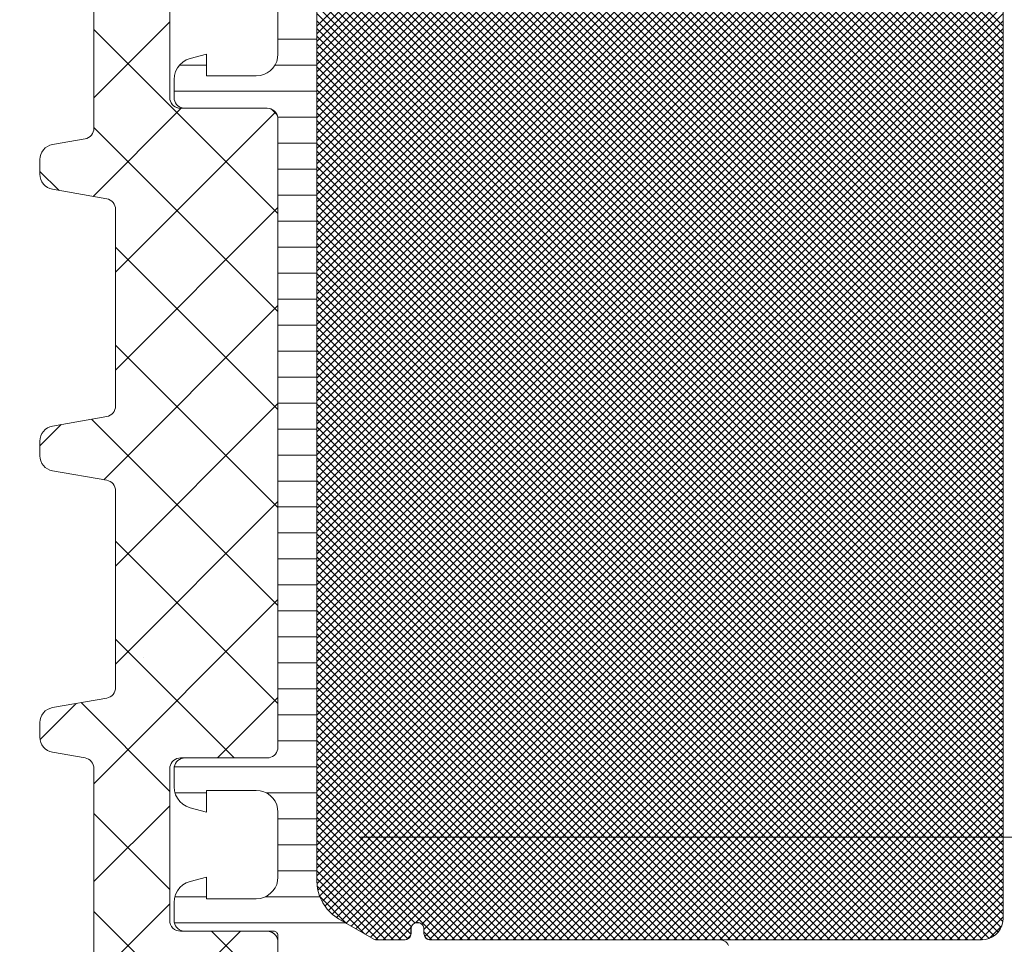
# Model space of a CAD drawing. Header units: metres. Extents: x 69 to 122.5, y -21.4 to -4.6.
# Tile 72 of 250: x 74.6293 to 74.6747, y -17.9074 to -17.8647. Entities that reach past the tile are written whole.
import ezdxf

# ---------------------------------------------------------------- set-up
doc = ezdxf.new("R2010")
doc.units = ezdxf.units.M
doc.header["$LTSCALE"] = 0.02
doc.linetypes.add('ISO-07 Punktiert', pattern=[0.889, 0.127, -0.762])
doc.layers.add('013_Beton und Stahlbetonarbeiten-000 Unterzüge', color=7, linetype='ISO-07 Punktiert', lineweight=13)
doc.layers.add('032_Metallarbeiten-Fenster', color=7, linetype='Continuous', lineweight=5)

msp = doc.modelspace()

# ---------------------------------------------------------------- linework, layer by layer
at = {"layer": '013_Beton und Stahlbetonarbeiten-000 Unterzüge'}
msp.add_lwpolyline([(74.695, -17.90244), (74.695, -18.15244), (72.245, -18.15244), (72.245, -17.90244)], close=True, dxfattribs=at)
at = {"layer": '032_Metallarbeiten-Fenster', "color": 251, "linetype": 'Continuous', "lineweight": 9, "true_color": 0x555555}
for p, q in [((74.643, -17.866052), (74.648663, -17.860389)), ((74.643, -17.866405), (74.649016, -17.860389)), ((74.643, -17.866759), (74.64937, -17.860389)), ((74.643, -17.867112), (74.649723, -17.860389)), ((74.643, -17.867466), (74.650077, -17.860389)), ((74.643, -17.867819), (74.65043, -17.860389)), ((74.643, -17.868173), (74.650784, -17.860389)), ((74.643, -17.868527), (74.651138, -17.860389)), ((74.643, -17.86888), (74.651491, -17.860389)), ((74.643, -17.869234), (74.651845, -17.860389)), ((74.643, -17.869587), (74.652198, -17.860389)), ((74.643, -17.869941), (74.652552, -17.860389)), ((74.643, -17.870294), (74.652905, -17.860389)), ((74.643, -17.870648), (74.653259, -17.860389)), ((74.643, -17.871001), (74.653612, -17.860389)), ((74.643, -17.871355), (74.653966, -17.860389)), ((74.643, -17.871709), (74.654319, -17.860389)), ((74.643, -17.872062), (74.654673, -17.860389)), ((74.643, -17.872416), (74.655027, -17.860389)), ((74.643, -17.872769), (74.65538, -17.860389)), ((74.643, -17.873123), (74.655734, -17.860389)), ((74.643, -17.873476), (74.656087, -17.860389)), ((74.643, -17.87383), (74.656441, -17.860389)), ((74.643, -17.874183), (74.656794, -17.860389)), ((74.643, -17.874537), (74.657148, -17.860389)), ((74.643, -17.87489), (74.657501, -17.860389)), ((74.643, -17.875244), (74.657855, -17.860389)), ((74.643, -17.875598), (74.658209, -17.860389)), ((74.643, -17.875951), (74.658562, -17.860389)), ((74.643, -17.876305), (74.658916, -17.860389)), ((74.643, -17.876658), (74.659269, -17.860389)), ((74.643, -17.877012), (74.659623, -17.860389)), ((74.643, -17.877365), (74.659976, -17.860389)), ((74.643, -17.877719), (74.66033, -17.860389)), ((74.643, -17.878072), (74.660683, -17.860389)), ((74.643, -17.878426), (74.661037, -17.860389)), ((74.643, -17.87878), (74.661391, -17.860389)), ((74.643, -17.879133), (74.661744, -17.860389)), ((74.643, -17.879487), (74.662098, -17.860389)), ((74.643, -17.87984), (74.662451, -17.860389)), ((74.643, -17.880194), (74.662805, -17.860389)), ((74.643, -17.880547), (74.663158, -17.860389)), ((74.643, -17.880901), (74.663512, -17.860389)), ((74.643, -17.881254), (74.663865, -17.860389)), ((74.643, -17.881608), (74.664219, -17.860389)), ((74.643, -17.881962), (74.664573, -17.860389)), ((74.643, -17.882315), (74.664926, -17.860389)), ((74.643, -17.882669), (74.66528, -17.860389)), ((74.643, -17.883022), (74.665633, -17.860389)), ((74.643, -17.883376), (74.665987, -17.860389)), ((74.643, -17.883729), (74.66634, -17.860389)), ((74.643, -17.884083), (74.666694, -17.860389)), ((74.643, -17.884436), (74.667047, -17.860389)), ((74.643, -17.88479), (74.667401, -17.860389)), ((74.643, -17.885144), (74.667755, -17.860389)), ((74.643, -17.885497), (74.668108, -17.860389)), ((74.643, -17.885851), (74.668462, -17.860389)), ((74.643, -17.886204), (74.668815, -17.860389)), ((74.643, -17.886558), (74.669169, -17.860389)), ((74.643, -17.886911), (74.669522, -17.860389)), ((74.643, -17.887265), (74.669876, -17.860389)), ((74.643, -17.887618), (74.670229, -17.860389)), ((74.643, -17.887972), (74.670583, -17.860389)), ((74.643, -17.888326), (74.670936, -17.860389)), ((74.643, -17.888679), (74.67129, -17.860389)), ((74.643, -17.889033), (74.671644, -17.860389)), ((74.643, -17.889386), (74.671997, -17.860389)), ((74.643, -17.88974), (74.672351, -17.860389)), ((74.643, -17.890093), (74.672704, -17.860389)), ((74.643, -17.890447), (74.673058, -17.860389)), ((74.643, -17.8908), (74.673411, -17.860389)), ((74.643, -17.891154), (74.67376, -17.860394)), ((74.643, -17.891507), (74.674053, -17.860454)), ((74.643, -17.891861), (74.674281, -17.86058)), ((74.643, -17.864991), (74.647341, -17.86065)), ((74.645247, -17.86064), (74.6747, -17.890093)), ((74.645471, -17.860511), (74.6747, -17.88974)), ((74.645706, -17.860392), (74.6747, -17.889386)), ((74.646057, -17.86039), (74.6747, -17.889033)), ((74.64641, -17.86039), (74.6747, -17.888679)), ((74.647981, -17.860546), (74.6747, -17.887265)), ((74.648184, -17.860395), (74.6747, -17.886911)), ((74.648531, -17.860389), (74.6747, -17.886558)), ((74.648885, -17.860389), (74.6747, -17.886204)), ((74.649238, -17.860389), (74.6747, -17.885851)), ((74.649592, -17.860389), (74.6747, -17.885497)), ((74.649945, -17.860389), (74.6747, -17.885144)), ((74.650299, -17.860389), (74.6747, -17.88479)), ((74.650653, -17.860389), (74.6747, -17.884436)), ((74.651006, -17.860389), (74.6747, -17.884083)), ((74.65136, -17.860389), (74.6747, -17.883729)), ((74.651713, -17.860389), (74.6747, -17.883376)), ((74.652067, -17.860389), (74.6747, -17.883022)), ((74.65242, -17.860389), (74.6747, -17.882669)), ((74.652774, -17.860389), (74.6747, -17.882315)), ((74.653127, -17.860389), (74.6747, -17.881962)), ((74.653481, -17.860389), (74.6747, -17.881608)), ((74.653835, -17.860389), (74.6747, -17.881254)), ((74.654188, -17.860389), (74.6747, -17.880901)), ((74.654542, -17.860389), (74.6747, -17.880547)), ((74.654895, -17.860389), (74.6747, -17.880194)), ((74.655249, -17.860389), (74.6747, -17.87984)), ((74.655602, -17.860389), (74.6747, -17.879487)), ((74.655956, -17.860389), (74.6747, -17.879133)), ((74.656309, -17.860389), (74.6747, -17.87878)), ((74.656663, -17.860389), (74.6747, -17.878426)), ((74.657017, -17.860389), (74.6747, -17.878072)), ((74.65737, -17.860389), (74.6747, -17.877719)), ((74.657724, -17.860389), (74.6747, -17.877365)), ((74.658077, -17.860389), (74.6747, -17.877012)), ((74.658431, -17.860389), (74.6747, -17.876658)), ((74.658784, -17.860389), (74.6747, -17.876305)), ((74.659138, -17.860389), (74.6747, -17.875951)), ((74.659491, -17.860389), (74.6747, -17.875598)), ((74.659845, -17.860389), (74.6747, -17.875244)), ((74.660199, -17.860389), (74.6747, -17.87489)), ((74.660552, -17.860389), (74.6747, -17.874537)), ((74.660906, -17.860389), (74.6747, -17.874183)), ((74.661259, -17.860389), (74.6747, -17.87383)), ((74.661613, -17.860389), (74.6747, -17.873476)), ((74.661966, -17.860389), (74.6747, -17.873123)), ((74.66232, -17.860389), (74.6747, -17.872769)), ((74.662673, -17.860389), (74.6747, -17.872416)), ((74.663027, -17.860389), (74.6747, -17.872062)), ((74.663381, -17.860389), (74.6747, -17.871709)), ((74.663734, -17.860389), (74.6747, -17.871355)), ((74.664088, -17.860389), (74.6747, -17.871001)), ((74.664441, -17.860389), (74.6747, -17.870648)), ((74.664795, -17.860389), (74.6747, -17.870294)), ((74.665148, -17.860389), (74.6747, -17.869941)), ((74.665502, -17.860389), (74.6747, -17.869587)), ((74.665855, -17.860389), (74.6747, -17.869234)), ((74.666209, -17.860389), (74.6747, -17.86888)), ((74.666562, -17.860389), (74.6747, -17.868527)), ((74.666916, -17.860389), (74.6747, -17.868173)), ((74.66727, -17.860389), (74.6747, -17.867819)), ((74.667623, -17.860389), (74.6747, -17.867466)), ((74.667977, -17.860389), (74.6747, -17.867112)), ((74.66833, -17.860389), (74.6747, -17.866759)), ((74.668684, -17.860389), (74.6747, -17.866405)), ((74.669037, -17.860389), (74.6747, -17.866052)), ((74.669391, -17.860389), (74.6747, -17.865698)), ((74.669744, -17.860389), (74.6747, -17.865345)), ((74.670098, -17.860389), (74.6747, -17.864991)), ((74.643, -17.892215), (74.674467, -17.860748)), ((74.643, -17.892568), (74.674602, -17.860966)), ((74.643, -17.865345), (74.647361, -17.860983)), ((74.644575, -17.861029), (74.6747, -17.891154)), ((74.644799, -17.860899), (74.6747, -17.8908)), ((74.645023, -17.86077), (74.6747, -17.890447)), ((74.647842, -17.861114), (74.6747, -17.887972)), ((74.647944, -17.860862), (74.6747, -17.887618)), ((74.643, -17.865698), (74.647531, -17.861167)), ((74.643, -17.892922), (74.674687, -17.861235)), ((74.643, -17.893275), (74.6747, -17.861575)), ((74.643703, -17.861571), (74.6747, -17.892568)), ((74.643909, -17.861424), (74.6747, -17.892215)), ((74.644126, -17.861287), (74.6747, -17.891861)), ((74.64435, -17.861158), (74.6747, -17.891507)), ((74.647546, -17.861171), (74.6747, -17.888326)), ((74.643, -17.893629), (74.6747, -17.861929)), ((74.643371, -17.861946), (74.6747, -17.893275)), ((74.643526, -17.861748), (74.6747, -17.892922)), ((74.643, -17.893982), (74.6747, -17.862282)), ((74.643122, -17.862405), (74.6747, -17.893982)), ((74.643235, -17.862164), (74.6747, -17.893629)), ((74.643, -17.894336), (74.6747, -17.862636)), ((74.643047, -17.862683), (74.6747, -17.894336)), ((74.643, -17.894689), (74.6747, -17.862989)), ((74.643, -17.863343), (74.6747, -17.895043)), ((74.643, -17.895043), (74.6747, -17.863343)), ((74.643008, -17.862998), (74.6747, -17.894689)), ((74.643, -17.863697), (74.6747, -17.895397)), ((74.643, -17.895397), (74.6747, -17.863697)), ((74.643, -17.86405), (74.6747, -17.89575)), ((74.643, -17.89575), (74.6747, -17.86405)), ((74.643, -17.864404), (74.6747, -17.896104)), ((74.643, -17.896104), (74.6747, -17.864404)), ((74.643, -17.864757), (74.6747, -17.896457)), ((74.643, -17.896457), (74.6747, -17.864757)), ((74.643, -17.865111), (74.6747, -17.896811)), ((74.643, -17.896811), (74.6747, -17.865111)), ((74.643, -17.865464), (74.6747, -17.897164)), ((74.643, -17.897164), (74.6747, -17.865464)), ((74.643, -17.865818), (74.6747, -17.897518)), ((74.643, -17.897518), (74.6747, -17.865818)), ((74.643, -17.866171), (74.6747, -17.897871)), ((74.643, -17.897871), (74.6747, -17.866171)), ((74.643, -17.866525), (74.6747, -17.898225)), ((74.643, -17.898225), (74.6747, -17.866525)), ((74.643, -17.866879), (74.6747, -17.898579)), ((74.643, -17.898579), (74.6747, -17.866879)), ((74.643, -17.867232), (74.6747, -17.898932)), ((74.643, -17.898932), (74.6747, -17.867232)), ((74.643, -17.867586), (74.6747, -17.899286)), ((74.643, -17.899286), (74.6747, -17.867586)), ((74.643, -17.867939), (74.6747, -17.899639)), ((74.643, -17.899639), (74.6747, -17.867939)), ((74.643, -17.868293), (74.6747, -17.899993)), ((74.643, -17.899993), (74.6747, -17.868293)), ((74.643, -17.868646), (74.6747, -17.900346)), ((74.643, -17.900346), (74.6747, -17.868646)), ((74.643, -17.869), (74.6747, -17.9007)), ((74.643, -17.9007), (74.6747, -17.869)), ((74.643, -17.869353), (74.6747, -17.901053)), ((74.643, -17.901053), (74.6747, -17.869353)), ((74.643, -17.869707), (74.6747, -17.901407)), ((74.643, -17.901407), (74.6747, -17.869707)), ((74.643, -17.870061), (74.6747, -17.901761)), ((74.643, -17.901761), (74.6747, -17.870061)), ((74.643, -17.870414), (74.6747, -17.902114)), ((74.643, -17.902114), (74.6747, -17.870414)), ((74.643, -17.870768), (74.6747, -17.902468)), ((74.643, -17.902468), (74.6747, -17.870768)), ((74.643, -17.871121), (74.6747, -17.902821)), ((74.643, -17.902821), (74.6747, -17.871121)), ((74.643, -17.871475), (74.6747, -17.903175)), ((74.643, -17.903175), (74.6747, -17.871475)), ((74.643, -17.871828), (74.6747, -17.903528)), ((74.643, -17.903528), (74.6747, -17.871828)), ((74.643, -17.872182), (74.6747, -17.903882)), ((74.643, -17.903882), (74.6747, -17.872182)), ((74.643, -17.872535), (74.6747, -17.904235)), ((74.643, -17.904235), (74.6747, -17.872535)), ((74.643, -17.872889), (74.6747, -17.904589)), ((74.643008, -17.904581), (74.6747, -17.872889)), ((74.643, -17.873243), (74.6747, -17.904943)), ((74.643047, -17.904895), (74.6747, -17.873243)), ((74.643, -17.873596), (74.6747, -17.905296)), ((74.643122, -17.905174), (74.6747, -17.873596)), ((74.643, -17.87395), (74.6747, -17.90565)), ((74.643, -17.874303), (74.6747, -17.906003)), ((74.643235, -17.905415), (74.6747, -17.87395)), ((74.643371, -17.905632), (74.6747, -17.874303)), ((74.643, -17.874657), (74.674687, -17.906343)), ((74.643527, -17.90583), (74.6747, -17.874657)), ((74.643, -17.87501), (74.674602, -17.906612)), ((74.643703, -17.906007), (74.6747, -17.87501)), ((74.643, -17.875364), (74.674467, -17.906831)), ((74.643909, -17.906154), (74.6747, -17.875364)), ((74.643, -17.875717), (74.674281, -17.906999)), ((74.643, -17.876071), (74.674053, -17.907124)), ((74.644127, -17.906291), (74.6747, -17.875717)), ((74.644351, -17.90642), (74.6747, -17.876071)), ((74.643, -17.876425), (74.67376, -17.907184)), ((74.644575, -17.90655), (74.6747, -17.876425)), ((74.643, -17.876778), (74.673411, -17.907189)), ((74.644799, -17.906679), (74.6747, -17.876778)), ((74.643, -17.877132), (74.673058, -17.907189)), ((74.643, -17.877485), (74.672704, -17.907189)), ((74.645023, -17.906808), (74.6747, -17.877132)), ((74.645247, -17.906938), (74.6747, -17.877485)), ((74.643, -17.877839), (74.672351, -17.907189)), ((74.645471, -17.907067), (74.6747, -17.877839)), ((74.643, -17.878192), (74.671997, -17.907189)), ((74.645706, -17.907186), (74.6747, -17.878192)), ((74.643, -17.878546), (74.671644, -17.907189)), ((74.646057, -17.907188), (74.6747, -17.878546)), ((74.643, -17.878899), (74.67129, -17.907189)), ((74.643, -17.879253), (74.670936, -17.907189)), ((74.646411, -17.907188), (74.6747, -17.878899)), ((74.647548, -17.906405), (74.6747, -17.879253)), ((74.643, -17.879606), (74.670583, -17.907189)), ((74.647842, -17.906464), (74.6747, -17.879606)), ((74.643, -17.87996), (74.670229, -17.907189)), ((74.647944, -17.906716), (74.6747, -17.87996)), ((74.643, -17.880314), (74.669876, -17.907189)), ((74.643, -17.880667), (74.669522, -17.907189)), ((74.647981, -17.907032), (74.6747, -17.880314)), ((74.648184, -17.907183), (74.6747, -17.880667)), ((74.643, -17.881021), (74.669169, -17.907189)), ((74.648531, -17.907189), (74.6747, -17.881021)), ((74.643, -17.881374), (74.668815, -17.907189)), ((74.648885, -17.907189), (74.6747, -17.881374)), ((74.643, -17.881728), (74.668462, -17.907189)), ((74.649238, -17.907189), (74.6747, -17.881728)), ((74.643, -17.882081), (74.668108, -17.907189)), ((74.643, -17.882435), (74.667755, -17.907189)), ((74.649592, -17.907189), (74.6747, -17.882081)), ((74.649945, -17.907189), (74.6747, -17.882435)), ((74.643, -17.882788), (74.667401, -17.907189)), ((74.650299, -17.907189), (74.6747, -17.882788)), ((74.643, -17.883142), (74.667047, -17.907189)), ((74.650653, -17.907189), (74.6747, -17.883142)), ((74.643, -17.883496), (74.666694, -17.907189)), ((74.643, -17.883849), (74.66634, -17.907189)), ((74.651006, -17.907189), (74.6747, -17.883496)), ((74.65136, -17.907189), (74.6747, -17.883849)), ((74.643, -17.884203), (74.665987, -17.907189)), ((74.651713, -17.907189), (74.6747, -17.884203)), ((74.643, -17.884556), (74.665633, -17.907189)), ((74.652067, -17.907189), (74.6747, -17.884556)), ((74.643, -17.88491), (74.66528, -17.907189)), ((74.65242, -17.907189), (74.6747, -17.88491)), ((74.643, -17.885263), (74.664926, -17.907189)), ((74.643, -17.885617), (74.664573, -17.907189)), ((74.652774, -17.907189), (74.6747, -17.885263)), ((74.653127, -17.907189), (74.6747, -17.885617)), ((74.643, -17.88597), (74.664219, -17.907189)), ((74.653481, -17.907189), (74.6747, -17.88597)), ((74.643, -17.886324), (74.663865, -17.907189)), ((74.653835, -17.907189), (74.6747, -17.886324)), ((74.643, -17.886678), (74.663512, -17.907189)), ((74.643, -17.887031), (74.663158, -17.907189)), ((74.654188, -17.907189), (74.6747, -17.886678)), ((74.654542, -17.907189), (74.6747, -17.887031)), ((74.643, -17.887385), (74.662805, -17.907189)), ((74.654895, -17.907189), (74.6747, -17.887385)), ((74.643, -17.887738), (74.662451, -17.907189)), ((74.655249, -17.907189), (74.6747, -17.887738)), ((74.643, -17.888092), (74.662098, -17.907189)), ((74.655602, -17.907189), (74.6747, -17.888092)), ((74.643, -17.888445), (74.661744, -17.907189)), ((74.643, -17.888799), (74.661391, -17.907189)), ((74.655956, -17.907189), (74.6747, -17.888445)), ((74.656309, -17.907189), (74.6747, -17.888799)), ((74.643, -17.889152), (74.661037, -17.907189)), ((74.656663, -17.907189), (74.6747, -17.889152)), ((74.643, -17.889506), (74.660683, -17.907189)), ((74.657017, -17.907189), (74.6747, -17.889506)), ((74.643, -17.88986), (74.66033, -17.907189)), ((74.643, -17.890213), (74.659976, -17.907189)), ((74.65737, -17.907189), (74.6747, -17.88986)), ((74.657724, -17.907189), (74.6747, -17.890213)), ((74.643, -17.890567), (74.659623, -17.907189)), ((74.658077, -17.907189), (74.6747, -17.890567)), ((74.643, -17.89092), (74.659269, -17.907189)), ((74.658431, -17.907189), (74.6747, -17.89092)), ((74.643, -17.891274), (74.658916, -17.907189)), ((74.658784, -17.907189), (74.6747, -17.891274)), ((74.643, -17.891627), (74.658562, -17.907189)), ((74.643, -17.891981), (74.658209, -17.907189)), ((74.659138, -17.907189), (74.6747, -17.891627)), ((74.659491, -17.907189), (74.6747, -17.891981)), ((74.643, -17.892334), (74.657855, -17.907189)), ((74.659845, -17.907189), (74.6747, -17.892334)), ((74.643, -17.892688), (74.657501, -17.907189)), ((74.660199, -17.907189), (74.6747, -17.892688)), ((74.643, -17.893042), (74.657148, -17.907189)), ((74.643, -17.893395), (74.656794, -17.907189)), ((74.660552, -17.907189), (74.6747, -17.893042)), ((74.660906, -17.907189), (74.6747, -17.893395)), ((74.643, -17.893749), (74.656441, -17.907189)), ((74.661259, -17.907189), (74.6747, -17.893749)), ((74.643, -17.894102), (74.656087, -17.907189)), ((74.661613, -17.907189), (74.6747, -17.894102)), ((74.643, -17.894456), (74.655734, -17.907189)), ((74.661966, -17.907189), (74.6747, -17.894456)), ((74.643, -17.894809), (74.65538, -17.907189)), ((74.643, -17.895163), (74.655027, -17.907189)), ((74.66232, -17.907189), (74.6747, -17.894809)), ((74.662673, -17.907189), (74.6747, -17.895163)), ((74.643, -17.895516), (74.654673, -17.907189)), ((74.663027, -17.907189), (74.6747, -17.895516)), ((74.643, -17.89587), (74.654319, -17.907189)), ((74.663381, -17.907189), (74.6747, -17.89587)), ((74.643, -17.896223), (74.653966, -17.907189)), ((74.643, -17.896577), (74.653612, -17.907189)), ((74.663734, -17.907189), (74.6747, -17.896223)), ((74.664088, -17.907189), (74.6747, -17.896577)), ((74.643, -17.896931), (74.653259, -17.907189)), ((74.664441, -17.907189), (74.6747, -17.896931)), ((74.643, -17.897284), (74.652905, -17.907189)), ((74.664795, -17.907189), (74.6747, -17.897284)), ((74.643, -17.897638), (74.652552, -17.907189)), ((74.643, -17.897991), (74.652198, -17.907189)), ((74.665148, -17.907189), (74.6747, -17.897638)), ((74.665502, -17.907189), (74.6747, -17.897991)), ((74.643, -17.898345), (74.651845, -17.907189)), ((74.665855, -17.907189), (74.6747, -17.898345)), ((74.643, -17.898698), (74.651491, -17.907189)), ((74.666209, -17.907189), (74.6747, -17.898698)), ((74.643, -17.899052), (74.651138, -17.907189)), ((74.666562, -17.907189), (74.6747, -17.899052)), ((74.643, -17.899405), (74.650784, -17.907189)), ((74.643, -17.899759), (74.65043, -17.907189)), ((74.666916, -17.907189), (74.6747, -17.899405)), ((74.66727, -17.907189), (74.6747, -17.899759)), ((74.643, -17.900113), (74.650077, -17.907189)), ((74.667623, -17.907189), (74.6747, -17.900113)), ((74.643, -17.900466), (74.649723, -17.907189)), ((74.667977, -17.907189), (74.6747, -17.900466)), ((74.643, -17.90082), (74.64937, -17.907189)), ((74.643, -17.901173), (74.649016, -17.907189)), ((74.66833, -17.907189), (74.6747, -17.90082)), ((74.668684, -17.907189), (74.6747, -17.901173)), ((74.643, -17.901527), (74.648663, -17.907189)), ((74.669037, -17.907189), (74.6747, -17.901527)), ((74.643, -17.90188), (74.647531, -17.906411)), ((74.669391, -17.907189), (74.6747, -17.90188)), ((74.643, -17.902234), (74.64736, -17.906594)), ((74.669744, -17.907189), (74.6747, -17.902234)), ((74.643, -17.902587), (74.647341, -17.906928)), ((74.643, -17.902941), (74.647202, -17.907143)), ((74.670098, -17.907189), (74.6747, -17.902587)), ((74.670452, -17.907189), (74.6747, -17.902941)), ((74.643, -17.903295), (74.646894, -17.907188)), ((74.670805, -17.907189), (74.6747, -17.903295)), ((74.643, -17.903648), (74.64654, -17.907188)), ((74.671159, -17.907189), (74.6747, -17.903648)), ((74.643, -17.904002), (74.646187, -17.907188)), ((74.643, -17.904355), (74.645833, -17.907188)), ((74.671512, -17.907189), (74.6747, -17.904002)), ((74.671866, -17.907189), (74.6747, -17.904355)), ((74.643021, -17.90473), (74.645204, -17.906913)), ((74.672219, -17.907189), (74.6747, -17.904709)), ((74.643132, -17.905194), (74.644368, -17.90643)), ((74.672573, -17.907189), (74.6747, -17.905062)), ((74.672926, -17.907189), (74.6747, -17.905416)), ((74.67328, -17.907189), (74.6747, -17.905769)), ((74.673634, -17.907189), (74.6747, -17.906123)), ((74.646764, -17.907188), (74.647361, -17.906592)), ((74.674052, -17.907124), (74.674635, -17.906542)), ((74.647131, -17.907175), (74.64733, -17.906977)), ((74.647944, -17.906825), (74.648309, -17.907189))]:
    msp.add_line(p, q, dxfattribs=at)
at = {"layer": '032_Metallarbeiten-Fenster', "color": 250, "linetype": 'Continuous', "lineweight": 9, "true_color": 0x444444}
for p, q in [((74.6327, -17.868298), (74.6362, -17.864798)), ((74.6412, -17.8656), (74.643, -17.8656)), ((74.63665, -17.8668), (74.6379, -17.8668)), ((74.641058, -17.8668), (74.643, -17.8668)), ((74.6364, -17.868), (74.643, -17.868)), ((74.632667, -17.872857), (74.636735, -17.868789)), ((74.6337, -17.876349), (74.641081, -17.868969)), ((74.641192, -17.8692), (74.643, -17.8692)), ((74.6412, -17.8704), (74.643, -17.8704)), ((74.6412, -17.8716), (74.643, -17.8716)), ((74.6412, -17.8728), (74.643, -17.8728)), ((74.6337, -17.880875), (74.6412, -17.873375)), ((74.6412, -17.874), (74.643, -17.874)), ((74.6412, -17.8752), (74.643, -17.8752)), ((74.6412, -17.8764), (74.643, -17.8764)), ((74.633157, -17.885943), (74.6412, -17.8779)), ((74.6412, -17.8776), (74.643, -17.8776)), ((74.6412, -17.8788), (74.643, -17.8788)), ((74.6412, -17.88), (74.643, -17.88)), ((74.6412, -17.8812), (74.643, -17.8812)), ((74.6337, -17.889926), (74.6412, -17.882426)), ((74.6412, -17.8824), (74.643, -17.8824)), ((74.6302, -17.884375), (74.631178, -17.883397)), ((74.6412, -17.8836), (74.643, -17.8836)), ((74.6412, -17.8848), (74.643, -17.8848)), ((74.6412, -17.886), (74.643, -17.886)), ((74.6337, -17.894451), (74.6412, -17.886951)), ((74.6412, -17.8872), (74.643, -17.8872)), ((74.6412, -17.8884), (74.643, -17.8884)), ((74.6412, -17.8896), (74.643, -17.8896)), ((74.6412, -17.8908), (74.643, -17.8908)), ((74.6327, -17.899977), (74.6412, -17.891477)), ((74.6412, -17.892), (74.643, -17.892)), ((74.6412, -17.8932), (74.643, -17.8932)), ((74.6412, -17.8944), (74.643, -17.8944)), ((74.6412, -17.8956), (74.643, -17.8956)), ((74.638413, -17.898789), (74.6412, -17.896002)), ((74.630209, -17.897942), (74.631878, -17.896274)), ((74.6412, -17.8968), (74.643, -17.8968)), ((74.6412, -17.898), (74.643, -17.898)), ((74.636408, -17.8992), (74.643, -17.8992)), ((74.636445, -17.9004), (74.6379, -17.9004)), ((74.64065, -17.9004), (74.643, -17.9004)), ((74.6327, -17.904502), (74.6362, -17.901002)), ((74.6412, -17.9016), (74.643, -17.9016)), ((74.6412, -17.9028), (74.643, -17.9028)), ((74.6412, -17.904), (74.643, -17.904)), ((74.636438, -17.9052), (74.6379, -17.9052)), ((74.640604, -17.9052), (74.643135, -17.9052)), ((74.6327, -17.909028), (74.6362, -17.905528)), ((74.636414, -17.9064), (74.644315, -17.9064)), ((74.647569, -17.9064), (74.647719, -17.9064)), ((74.634714, -17.911539), (74.639464, -17.906789))]:
    msp.add_line(p, q, dxfattribs=at)
at = {"layer": '032_Metallarbeiten-Fenster', "color": 7, "linetype": 'Continuous', "lineweight": 9}
for p, q in [((74.6412, -17.873654), (74.6327, -17.865154)), ((74.641153, -17.869082), (74.640907, -17.868836)), ((74.6412, -17.878179), (74.6327, -17.869679)), ((74.631071, -17.872576), (74.6302, -17.871705)), ((74.6412, -17.882705), (74.6337, -17.875205)), ((74.6412, -17.88723), (74.6337, -17.87973)), ((74.6412, -17.891756), (74.632592, -17.883148)), ((74.6412, -17.896281), (74.6337, -17.888781)), ((74.639182, -17.898789), (74.6337, -17.893307)), ((74.6362, -17.900332), (74.632102, -17.896234)), ((74.6362, -17.904858), (74.6327, -17.901358)), ((74.638397, -17.91158), (74.6327, -17.905883)), ((74.6412, -17.909858), (74.638131, -17.906789))]:
    msp.add_line(p, q, dxfattribs=at)
at = {"layer": '032_Metallarbeiten-Fenster', "linetype": 'Continuous', "lineweight": 5}
for points in [[(74.6327, -17.911039), (74.6327, -17.899282), (74.632692, -17.899196), (74.63267, -17.899111), (74.632633, -17.899032), (74.632583, -17.898961), (74.632521, -17.898899), (74.63245, -17.898849), (74.632371, -17.898813), (74.632287, -17.89879), (74.630778, -17.898524), (74.630778, -17.898524), (74.630661, -17.898492), (74.63055, -17.898441), (74.63045, -17.898371), (74.630364, -17.898285), (74.630294, -17.898185), (74.630242, -17.898074), (74.630211, -17.897956), (74.6302, -17.897835), (74.6302, -17.897157), (74.6302, -17.897157), (74.630211, -17.897035), (74.630242, -17.896917), (74.630294, -17.896807), (74.630364, -17.896707), (74.63045, -17.896621), (74.63055, -17.896551), (74.630661, -17.896499), (74.630778, -17.896467), (74.633287, -17.896025), (74.633287, -17.896025), (74.633371, -17.896003), (74.63345, -17.895966), (74.633521, -17.895916), (74.633583, -17.895854), (74.633633, -17.895783), (74.63367, -17.895704), (74.633692, -17.89562), (74.6337, -17.895533), (74.6337, -17.886459), (74.6337, -17.886459), (74.633692, -17.886372), (74.63367, -17.886288), (74.633633, -17.886209), (74.633583, -17.886137), (74.633521, -17.886076), (74.63345, -17.886026), (74.633371, -17.885989), (74.633287, -17.885966), (74.630778, -17.885524), (74.630778, -17.885524), (74.630661, -17.885492), (74.63055, -17.885441), (74.63045, -17.885371), (74.630364, -17.885285), (74.630294, -17.885185), (74.630242, -17.885074), (74.630211, -17.884956), (74.6302, -17.884835), (74.6302, -17.884157), (74.6302, -17.884157), (74.630211, -17.884035), (74.630242, -17.883917), (74.630294, -17.883807), (74.630364, -17.883707), (74.63045, -17.883621), (74.63055, -17.883551), (74.630661, -17.883499), (74.630778, -17.883467), (74.633287, -17.883025), (74.633287, -17.883025), (74.633371, -17.883003), (74.63345, -17.882966), (74.633521, -17.882916), (74.633583, -17.882854), (74.633633, -17.882783), (74.63367, -17.882704), (74.633692, -17.88262), (74.6337, -17.882533), (74.6337, -17.873459), (74.6337, -17.873459), (74.633692, -17.873372), (74.63367, -17.873288), (74.633633, -17.873209), (74.633583, -17.873137), (74.633521, -17.873076), (74.63345, -17.873026), (74.633371, -17.872989), (74.633287, -17.872966), (74.630778, -17.872524), (74.630778, -17.872524), (74.630661, -17.872492), (74.63055, -17.872441), (74.63045, -17.872371), (74.630364, -17.872285), (74.630294, -17.872185), (74.630242, -17.872074), (74.630211, -17.871956), (74.6302, -17.871835), (74.6302, -17.871157), (74.6302, -17.871157), (74.630211, -17.871035), (74.630242, -17.870917), (74.630294, -17.870807), (74.630364, -17.870707), (74.63045, -17.870621), (74.63055, -17.870551), (74.630661, -17.870499), (74.630778, -17.870467), (74.632287, -17.870201), (74.632287, -17.870201), (74.632371, -17.870179), (74.63245, -17.870142), (74.632521, -17.870092), (74.632583, -17.87003), (74.632633, -17.869959), (74.63267, -17.86988), (74.632692, -17.869796), (74.6327, -17.869709), (74.6327, -17.860782)], [(74.6362, -17.861289), (74.6362, -17.868289), (74.6362, -17.868289), (74.63621, -17.868387), (74.636238, -17.868481), (74.636284, -17.868567), (74.636347, -17.868643), (74.636422, -17.868705), (74.636509, -17.868751), (74.636603, -17.86878), (74.6367, -17.868789), (74.6407, -17.868789), (74.6407, -17.868789), (74.640798, -17.868799), (74.640891, -17.868827), (74.640978, -17.868873), (74.641054, -17.868936), (74.641116, -17.869011), (74.641162, -17.869098), (74.64119, -17.869192), (74.6412, -17.869289), (74.6412, -17.898289), (74.6412, -17.898289), (74.641192, -17.898376), (74.64117, -17.89846), (74.641133, -17.898539), (74.641083, -17.898611), (74.641021, -17.898672), (74.64095, -17.898722), (74.640871, -17.898759), (74.640787, -17.898782), (74.6407, -17.898789), (74.6367, -17.898789), (74.6367, -17.898789), (74.636613, -17.898797), (74.636529, -17.898819), (74.63645, -17.898856), (74.636379, -17.898906), (74.636317, -17.898968), (74.636267, -17.899039), (74.63623, -17.899118), (74.636208, -17.899202), (74.6362, -17.899289), (74.6362, -17.906289), (74.6362, -17.906289), (74.63621, -17.906387), (74.636238, -17.906481), (74.636284, -17.906567), (74.636347, -17.906643), (74.636422, -17.906705), (74.636509, -17.906751), (74.636603, -17.90678), (74.6367, -17.906789), (74.6407, -17.906789), (74.6407, -17.906789), (74.640798, -17.906799), (74.640891, -17.906827), (74.640978, -17.906873), (74.641054, -17.906936), (74.641116, -17.907011), (74.641162, -17.907098), (74.64119, -17.907192), (74.6412, -17.907289), (74.6412, -17.911839)], [(74.6747, -17.861389), (74.6747, -17.906189), (74.6747, -17.906189), (74.674685, -17.906363), (74.67464, -17.906531), (74.674566, -17.906689), (74.674466, -17.906832), (74.674343, -17.906955), (74.6742, -17.907055), (74.674042, -17.907129), (74.673874, -17.907174), (74.6737, -17.907189), (74.648245, -17.907189), (74.648245, -17.907189), (74.648192, -17.907185), (74.648142, -17.907171), (74.648094, -17.907149), (74.648052, -17.907119), (74.648014, -17.907082), (74.647984, -17.907039), (74.647962, -17.906992), (74.647949, -17.906941), (74.647944, -17.906889), (74.647944, -17.906688), (74.647944, -17.906688), (74.64794, -17.906636), (74.647926, -17.906586), (74.647904, -17.906538), (74.647874, -17.906496), (74.647837, -17.906459), (74.647794, -17.906429), (74.647747, -17.906407), (74.647696, -17.906393), (74.647644, -17.906388), (74.647644, -17.906388), (74.647592, -17.906393), (74.647542, -17.906407), (74.647494, -17.906429), (74.647451, -17.906459), (74.647414, -17.906496), (74.647384, -17.906538), (74.647362, -17.906586), (74.647349, -17.906636), (74.647344, -17.906688), (74.647344, -17.906889), (74.647344, -17.906889), (74.647339, -17.906945), (74.647323, -17.907), (74.647297, -17.90705), (74.647263, -17.907095), (74.64722, -17.907132), (74.647171, -17.907161), (74.647118, -17.90718), (74.647062, -17.907188), (74.645735, -17.907188), (74.645735, -17.907188), (74.6457, -17.907185), (74.645667, -17.907176), (74.645635, -17.907162), (74.644, -17.906218), (74.644, -17.906218), (74.643714, -17.906018), (74.643468, -17.905771), (74.643268, -17.905486), (74.643121, -17.90517), (74.64303, -17.904833), (74.643, -17.904486), (74.643, -17.863092)], [(74.6412, -17.908789), (74.6412, -17.906989), (74.6412, -17.906989), (74.641197, -17.906954), (74.641188, -17.906921), (74.641173, -17.906889), (74.641153, -17.906861), (74.641129, -17.906836), (74.6411, -17.906816), (74.641068, -17.906801), (74.641035, -17.906792), (74.641, -17.906789), (74.6369, -17.906789), (74.6369, -17.906789), (74.636813, -17.906782), (74.636729, -17.906759), (74.63665, -17.906722), (74.636579, -17.906672), (74.636517, -17.906611), (74.636467, -17.906539), (74.63643, -17.90646), (74.636408, -17.906376), (74.6364, -17.906289), (74.6364, -17.905458), (74.6364, -17.905458), (74.636417, -17.905273), (74.636469, -17.905093), (74.636553, -17.904926), (74.636667, -17.904778), (74.636806, -17.904654), (74.636966, -17.904558), (74.637141, -17.904493), (74.6379, -17.904289), (74.6379, -17.905289), (74.6402, -17.905289), (74.6402, -17.905289), (74.640374, -17.905274), (74.640542, -17.905229), (74.6407, -17.905155), (74.640843, -17.905055), (74.640966, -17.904932), (74.641066, -17.904789), (74.64114, -17.904631), (74.641185, -17.904463), (74.6412, -17.904289), (74.6412, -17.901289), (74.6412, -17.901289), (74.641185, -17.901116), (74.64114, -17.900947), (74.641066, -17.900789), (74.640966, -17.900646), (74.640843, -17.900523), (74.6407, -17.900423), (74.640542, -17.90035), (74.640374, -17.900304), (74.6402, -17.900289), (74.6379, -17.900289), (74.6379, -17.901289), (74.637141, -17.901086), (74.637141, -17.901086), (74.636966, -17.901021), (74.636806, -17.900925), (74.636667, -17.9008), (74.636553, -17.900652), (74.636469, -17.900485), (74.636417, -17.900306), (74.6364, -17.90012), (74.6364, -17.899289), (74.6364, -17.899289), (74.636408, -17.899202), (74.63643, -17.899118), (74.636467, -17.899039), (74.636517, -17.898968), (74.636579, -17.898906), (74.63665, -17.898856), (74.636729, -17.898819), (74.636813, -17.898797), (74.6369, -17.898789), (74.6407, -17.898789), (74.6407, -17.898789), (74.640787, -17.898782), (74.640871, -17.898759), (74.64095, -17.898722), (74.641021, -17.898672), (74.641083, -17.898611), (74.641133, -17.898539), (74.64117, -17.89846), (74.641192, -17.898376), (74.6412, -17.898289), (74.6412, -17.869289), (74.6412, -17.869289), (74.641192, -17.869202), (74.64117, -17.869118), (74.641133, -17.869039), (74.641083, -17.868968), (74.641021, -17.868906), (74.64095, -17.868856), (74.640871, -17.868819), (74.640787, -17.868797), (74.6407, -17.868789), (74.6369, -17.868789), (74.6369, -17.868789), (74.636813, -17.868782), (74.636729, -17.868759), (74.63665, -17.868722), (74.636579, -17.868672), (74.636517, -17.868611), (74.636467, -17.868539), (74.63643, -17.86846), (74.636408, -17.868376), (74.6364, -17.868289), (74.6364, -17.867458), (74.6364, -17.867458), (74.636417, -17.867273), (74.636469, -17.867093), (74.636553, -17.866926), (74.636667, -17.866778), (74.636806, -17.866654), (74.636966, -17.866558), (74.637141, -17.866493), (74.6379, -17.866289), (74.6379, -17.867289), (74.6402, -17.867289), (74.6402, -17.867289), (74.640374, -17.867274), (74.640542, -17.867229), (74.6407, -17.867155), (74.640843, -17.867055), (74.640966, -17.866932), (74.641066, -17.866789), (74.64114, -17.866631), (74.641185, -17.866463), (74.6412, -17.866289), (74.6412, -17.863289)], [(74.643, -17.863093), (74.643, -17.904486), (74.643, -17.904486), (74.64303, -17.904833), (74.643121, -17.90517), (74.643268, -17.905486), (74.643468, -17.905771), (74.643714, -17.906018), (74.644, -17.906218), (74.645635, -17.907162), (74.645635, -17.907162), (74.645667, -17.907177), (74.6457, -17.907186), (74.645735, -17.907189), (74.647027, -17.907189), (74.647027, -17.907189), (74.647081, -17.907187), (74.647134, -17.907176), (74.647184, -17.907155), (74.64723, -17.907125), (74.647269, -17.907088), (74.647302, -17.907044), (74.647325, -17.906996), (74.64734, -17.906943), (74.647345, -17.906889), (74.647345, -17.906689), (74.647345, -17.906689), (74.647349, -17.906637), (74.647363, -17.906586), (74.647385, -17.906539), (74.647415, -17.906496), (74.647452, -17.906459), (74.647495, -17.906429), (74.647542, -17.906407), (74.647592, -17.906394), (74.647644, -17.906389), (74.647644, -17.906389), (74.647696, -17.906394), (74.647747, -17.906407), (74.647794, -17.906429), (74.647837, -17.906459), (74.647874, -17.906496), (74.647904, -17.906539), (74.647926, -17.906586), (74.647939, -17.906637), (74.647944, -17.906689), (74.647944, -17.906889), (74.647944, -17.906889), (74.647948, -17.906942), (74.647962, -17.906992), (74.647984, -17.90704), (74.648014, -17.907083), (74.648051, -17.90712), (74.648094, -17.90715), (74.648142, -17.907173), (74.648193, -17.907186), (74.648245, -17.907191), (74.661629, -17.907191), (74.661629, -17.907191), (74.661698, -17.907197), (74.661766, -17.907215), (74.661829, -17.907244), (74.661886, -17.907284), (74.661935, -17.907333), (74.661975, -17.90739), (74.662004, -17.907453)]]:
    msp.add_lwpolyline(points, dxfattribs=at)
at = {"layer": '032_Metallarbeiten-Fenster', "lineweight": 5}
for points in [[(74.6327, -17.911039), (74.6327, -17.899282), (74.632692, -17.899196), (74.63267, -17.899111), (74.632633, -17.899032), (74.632583, -17.898961), (74.632521, -17.898899), (74.63245, -17.898849), (74.632371, -17.898813), (74.632287, -17.89879), (74.630778, -17.898524), (74.630778, -17.898524), (74.630661, -17.898492), (74.63055, -17.898441), (74.63045, -17.898371), (74.630364, -17.898285), (74.630294, -17.898185), (74.630242, -17.898074), (74.630211, -17.897956), (74.6302, -17.897835), (74.6302, -17.897157), (74.6302, -17.897157), (74.630211, -17.897035), (74.630242, -17.896917), (74.630294, -17.896807), (74.630364, -17.896707), (74.63045, -17.896621), (74.63055, -17.896551), (74.630661, -17.896499), (74.630778, -17.896467), (74.633287, -17.896025), (74.633287, -17.896025), (74.633371, -17.896003), (74.63345, -17.895966), (74.633521, -17.895916), (74.633583, -17.895854), (74.633633, -17.895783), (74.63367, -17.895704), (74.633692, -17.89562), (74.6337, -17.895533), (74.6337, -17.886459), (74.6337, -17.886459), (74.633692, -17.886372), (74.63367, -17.886288), (74.633633, -17.886209), (74.633583, -17.886137), (74.633521, -17.886076), (74.63345, -17.886026), (74.633371, -17.885989), (74.633287, -17.885966), (74.630778, -17.885524), (74.630778, -17.885524), (74.630661, -17.885492), (74.63055, -17.885441), (74.63045, -17.885371), (74.630364, -17.885285), (74.630294, -17.885185), (74.630242, -17.885074), (74.630211, -17.884956), (74.6302, -17.884835), (74.6302, -17.884157), (74.6302, -17.884157), (74.630211, -17.884035), (74.630242, -17.883917), (74.630294, -17.883807), (74.630364, -17.883707), (74.63045, -17.883621), (74.63055, -17.883551), (74.630661, -17.883499), (74.630778, -17.883467), (74.633287, -17.883025), (74.633287, -17.883025), (74.633371, -17.883003), (74.63345, -17.882966), (74.633521, -17.882916), (74.633583, -17.882854), (74.633633, -17.882783), (74.63367, -17.882704), (74.633692, -17.88262), (74.6337, -17.882533), (74.6337, -17.873459), (74.6337, -17.873459), (74.633692, -17.873372), (74.63367, -17.873288), (74.633633, -17.873209), (74.633583, -17.873137), (74.633521, -17.873076), (74.63345, -17.873026), (74.633371, -17.872989), (74.633287, -17.872966), (74.630778, -17.872524), (74.630778, -17.872524), (74.630661, -17.872492), (74.63055, -17.872441), (74.63045, -17.872371), (74.630364, -17.872285), (74.630294, -17.872185), (74.630242, -17.872074), (74.630211, -17.871956), (74.6302, -17.871835), (74.6302, -17.871157), (74.6302, -17.871157), (74.630211, -17.871035), (74.630242, -17.870917), (74.630294, -17.870807), (74.630364, -17.870707), (74.63045, -17.870621), (74.63055, -17.870551), (74.630661, -17.870499), (74.630778, -17.870467), (74.632287, -17.870201), (74.632287, -17.870201), (74.632371, -17.870179), (74.63245, -17.870142), (74.632521, -17.870092), (74.632583, -17.87003), (74.632633, -17.869959), (74.63267, -17.86988), (74.632692, -17.869796), (74.6327, -17.869709), (74.6327, -17.860782)], [(74.6362, -17.861289), (74.6362, -17.868289), (74.6362, -17.868289), (74.636208, -17.868376), (74.63623, -17.86846), (74.636267, -17.868539), (74.636317, -17.868611), (74.636379, -17.868672), (74.63645, -17.868722), (74.636529, -17.868759), (74.636613, -17.868782), (74.6367, -17.868789), (74.6407, -17.868789), (74.6407, -17.868789), (74.640798, -17.868799), (74.640891, -17.868827), (74.640978, -17.868873), (74.641054, -17.868936), (74.641116, -17.869011), (74.641162, -17.869098), (74.64119, -17.869192), (74.6412, -17.869289), (74.6412, -17.898289), (74.6412, -17.898289), (74.641192, -17.898376), (74.64117, -17.89846), (74.641133, -17.898539), (74.641083, -17.898611), (74.641021, -17.898672), (74.64095, -17.898722), (74.640871, -17.898759), (74.640787, -17.898782), (74.6407, -17.898789), (74.6367, -17.898789), (74.6367, -17.898789), (74.636613, -17.898797), (74.636529, -17.898819), (74.63645, -17.898856), (74.636379, -17.898906), (74.636317, -17.898968), (74.636267, -17.899039), (74.63623, -17.899118), (74.636208, -17.899202), (74.6362, -17.899289), (74.6362, -17.906289), (74.6362, -17.906289), (74.63621, -17.906387), (74.636238, -17.906481), (74.636284, -17.906567), (74.636347, -17.906643), (74.636422, -17.906705), (74.636509, -17.906751), (74.636603, -17.90678), (74.6367, -17.906789), (74.6407, -17.906789), (74.6407, -17.906789), (74.640787, -17.906797), (74.640871, -17.906819), (74.64095, -17.906856), (74.641021, -17.906906), (74.641083, -17.906968), (74.641133, -17.907039), (74.64117, -17.907118), (74.641192, -17.907202), (74.6412, -17.907289), (74.6412, -17.911839)], [(74.6747, -17.861389), (74.6747, -17.906189), (74.6747, -17.906189), (74.674685, -17.906363), (74.67464, -17.906531), (74.674566, -17.906689), (74.674466, -17.906832), (74.674343, -17.906955), (74.6742, -17.907055), (74.674042, -17.907129), (74.673874, -17.907174), (74.6737, -17.907189), (74.648245, -17.907189), (74.648245, -17.907189), (74.648192, -17.907185), (74.648142, -17.907171), (74.648094, -17.907149), (74.648052, -17.907119), (74.648014, -17.907082), (74.647984, -17.907039), (74.647962, -17.906992), (74.647949, -17.906941), (74.647944, -17.906889), (74.647944, -17.906688), (74.647944, -17.906688), (74.64794, -17.906636), (74.647926, -17.906586), (74.647904, -17.906538), (74.647874, -17.906496), (74.647837, -17.906459), (74.647794, -17.906429), (74.647747, -17.906407), (74.647696, -17.906393), (74.647644, -17.906388), (74.647644, -17.906388), (74.647592, -17.906393), (74.647542, -17.906407), (74.647494, -17.906429), (74.647451, -17.906459), (74.647414, -17.906496), (74.647384, -17.906538), (74.647362, -17.906586), (74.647349, -17.906636), (74.647344, -17.906688), (74.647344, -17.906889), (74.647344, -17.906889), (74.647339, -17.906945), (74.647323, -17.907), (74.647297, -17.90705), (74.647263, -17.907095), (74.64722, -17.907132), (74.647171, -17.907161), (74.647118, -17.90718), (74.647062, -17.907188), (74.645735, -17.907188), (74.645735, -17.907188), (74.6457, -17.907185), (74.645667, -17.907176), (74.645635, -17.907162), (74.644, -17.906218), (74.644, -17.906218), (74.643714, -17.906018), (74.643468, -17.905771), (74.643268, -17.905486), (74.643121, -17.90517), (74.64303, -17.904833), (74.643, -17.904486), (74.643, -17.863092)], [(74.6412, -17.908829), (74.6412, -17.906989), (74.6412, -17.906989), (74.641197, -17.906954), (74.641188, -17.906921), (74.641173, -17.906889), (74.641153, -17.906861), (74.641129, -17.906836), (74.6411, -17.906816), (74.641068, -17.906801), (74.641035, -17.906792), (74.641, -17.906789), (74.6369, -17.906789), (74.6369, -17.906789), (74.636813, -17.906782), (74.636729, -17.906759), (74.63665, -17.906722), (74.636579, -17.906672), (74.636517, -17.906611), (74.636467, -17.906539), (74.63643, -17.90646), (74.636408, -17.906376), (74.6364, -17.906289), (74.6364, -17.905458), (74.6364, -17.905458), (74.636417, -17.905273), (74.636469, -17.905093), (74.636553, -17.904926), (74.636667, -17.904778), (74.636806, -17.904654), (74.636966, -17.904558), (74.637141, -17.904493), (74.6379, -17.904289), (74.6379, -17.905289), (74.6402, -17.905289), (74.6402, -17.905289), (74.640374, -17.905274), (74.640542, -17.905229), (74.6407, -17.905155), (74.640843, -17.905055), (74.640966, -17.904932), (74.641066, -17.904789), (74.64114, -17.904631), (74.641185, -17.904463), (74.6412, -17.904289), (74.6412, -17.901289), (74.6412, -17.901289), (74.641185, -17.901116), (74.64114, -17.900947), (74.641066, -17.900789), (74.640966, -17.900646), (74.640843, -17.900523), (74.6407, -17.900423), (74.640542, -17.90035), (74.640374, -17.900304), (74.6402, -17.900289), (74.6379, -17.900289), (74.6379, -17.901289), (74.637141, -17.901086), (74.637141, -17.901086), (74.636966, -17.901021), (74.636806, -17.900925), (74.636667, -17.9008), (74.636553, -17.900652), (74.636469, -17.900485), (74.636417, -17.900306), (74.6364, -17.90012), (74.6364, -17.899289), (74.6364, -17.899289), (74.636408, -17.899202), (74.63643, -17.899118), (74.636467, -17.899039), (74.636517, -17.898968), (74.636579, -17.898906), (74.63665, -17.898856), (74.636729, -17.898819), (74.636813, -17.898797), (74.6369, -17.898789), (74.6407, -17.898789), (74.6407, -17.898789), (74.640787, -17.898782), (74.640871, -17.898759), (74.64095, -17.898722), (74.641021, -17.898672), (74.641083, -17.898611), (74.641133, -17.898539), (74.64117, -17.89846), (74.641192, -17.898376), (74.6412, -17.898289), (74.6412, -17.869289), (74.6412, -17.869289), (74.641192, -17.869202), (74.64117, -17.869118), (74.641133, -17.869039), (74.641083, -17.868968), (74.641021, -17.868906), (74.64095, -17.868856), (74.640871, -17.868819), (74.640787, -17.868797), (74.6407, -17.868789), (74.6369, -17.868789), (74.6369, -17.868789), (74.636813, -17.868782), (74.636729, -17.868759), (74.63665, -17.868722), (74.636579, -17.868672), (74.636517, -17.868611), (74.636467, -17.868539), (74.63643, -17.86846), (74.636408, -17.868376), (74.6364, -17.868289), (74.6364, -17.867458), (74.6364, -17.867458), (74.636417, -17.867273), (74.636469, -17.867093), (74.636553, -17.866926), (74.636667, -17.866778), (74.636806, -17.866654), (74.636966, -17.866558), (74.637141, -17.866493), (74.6379, -17.866289), (74.6379, -17.867289), (74.6402, -17.867289), (74.6402, -17.867289), (74.640374, -17.867274), (74.640542, -17.867229), (74.6407, -17.867155), (74.640843, -17.867055), (74.640966, -17.866932), (74.641066, -17.866789), (74.64114, -17.866631), (74.641185, -17.866463), (74.6412, -17.866289), (74.6412, -17.863289)], [(74.643, -17.863093), (74.643, -17.904486), (74.643, -17.904486), (74.64303, -17.904833), (74.643121, -17.90517), (74.643268, -17.905486), (74.643468, -17.905771), (74.643714, -17.906018), (74.644, -17.906218), (74.645635, -17.907162), (74.645635, -17.907162), (74.645667, -17.907177), (74.6457, -17.907186), (74.645735, -17.907189), (74.647027, -17.907189), (74.647027, -17.907189), (74.647081, -17.907187), (74.647134, -17.907176), (74.647184, -17.907155), (74.64723, -17.907125), (74.647269, -17.907088), (74.647302, -17.907044), (74.647325, -17.906996), (74.64734, -17.906943), (74.647345, -17.906889), (74.647345, -17.906689), (74.647345, -17.906689), (74.647349, -17.906637), (74.647363, -17.906586), (74.647385, -17.906539), (74.647415, -17.906496), (74.647452, -17.906459), (74.647495, -17.906429), (74.647542, -17.906407), (74.647592, -17.906394), (74.647644, -17.906389), (74.647644, -17.906389), (74.647696, -17.906394), (74.647747, -17.906407), (74.647794, -17.906429), (74.647837, -17.906459), (74.647874, -17.906496), (74.647904, -17.906539), (74.647926, -17.906586), (74.647939, -17.906637), (74.647944, -17.906689), (74.647944, -17.906889), (74.647944, -17.906889), (74.647948, -17.906942), (74.647962, -17.906992), (74.647984, -17.90704), (74.648014, -17.907083), (74.648051, -17.90712), (74.648094, -17.90715), (74.648142, -17.907173), (74.648193, -17.907186), (74.648245, -17.907191), (74.661629, -17.907191), (74.661629, -17.907191), (74.661698, -17.907197), (74.661766, -17.907215), (74.661829, -17.907244), (74.661886, -17.907284), (74.661935, -17.907333), (74.661975, -17.90739), (74.662004, -17.907453)]]:
    msp.add_lwpolyline(points, dxfattribs=at)
at = {"layer": 'Defpoints', "color": 0, "lineweight": 0}
msp.add_line((74.635, -17.894165), (74.635, -17.894165), dxfattribs=at)
msp.add_line((74.635, -17.894165), (74.635, -17.894165), dxfattribs=at)

doc.saveas('drawing.dxf')
